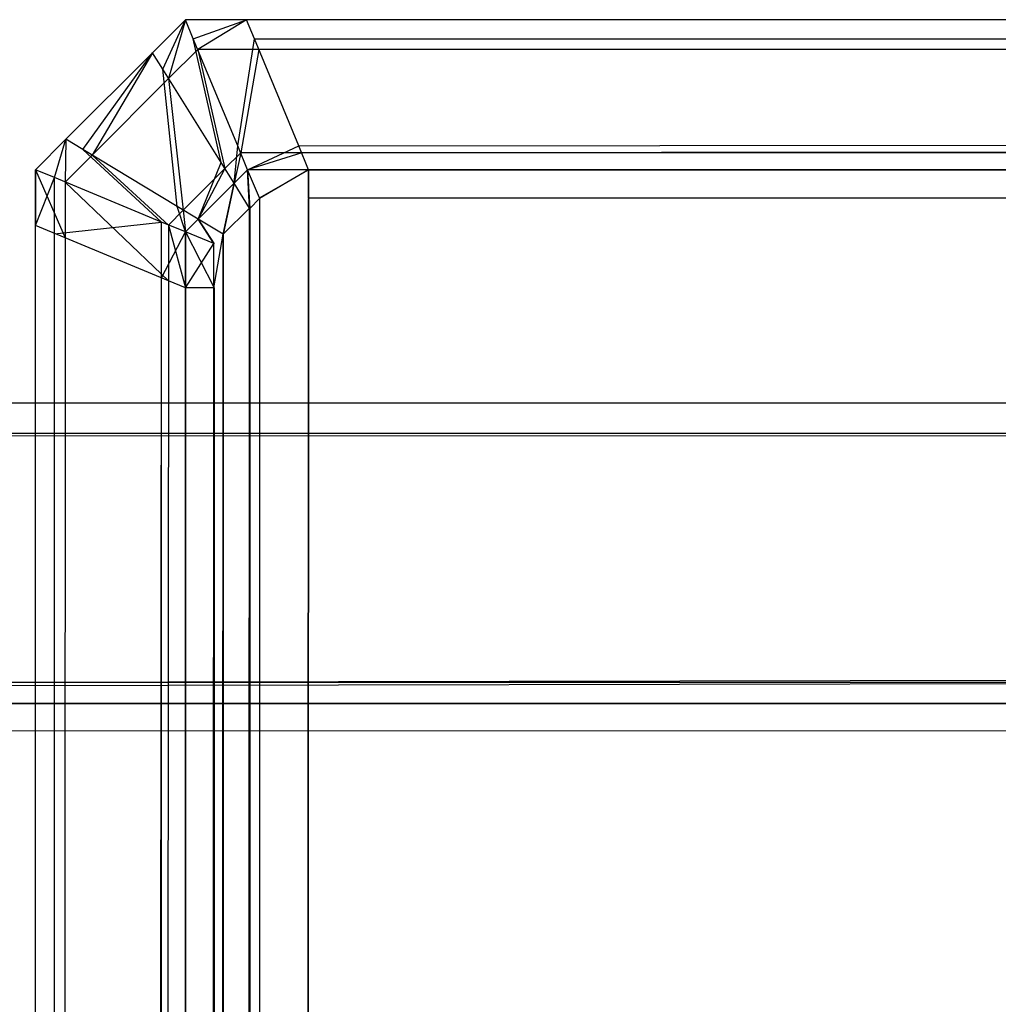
# Model space of a CAD drawing. Extents: x 0 to 1.6, y -0.5 to 0.
# Tile 44 of 188: x 0.00195 to 0.00521, y -0.00328 to 0. Entities that reach past the tile are written whole.
import ezdxf

# ---------------------------------------------------------------- set-up
doc = ezdxf.new("R2010")
doc.units = 0
for name, color, linetype in [('L49_FL_CHE_6___REPLACEMTFOREMPT', 7, 'CONTINUOUS'), ('L50_ABDECKPL_0___REPLACEMTFOREM', 7, 'CONTINUOUS'), ('L51_KORPUS1_0', 7, 'CONTINUOUS')]:
    doc.layers.add(name, color=color, linetype=linetype)

msp = doc.modelspace()

# ---------------------------------------------------------------- linework, layer by layer
at = {"layer": 'L49_FL_CHE_6___REPLACEMTFOREMPT', "color": 8}
for points, invisible_edges in [([(0.010305, -0.002288, 0.58973), (0.003119, -0.017215, 0.588526), (0.002597, -0.018299, 0.58973), (0.010305, -0.002288, 0.58973)], 13), ([(0.003119, -0.017215, 0.008379), (0.010305, -0.002288, 0.007175), (0.002597, -0.018299, 0.007175), (0.003119, -0.017215, 0.008379)], 13), ([(0.010305, -0.002288, 0.590534), (0.002597, -0.018299, 0.58973), (0.002597, -0.018299, 0.590534), (0.010305, -0.002288, 0.590534)], 13), ([(0.002597, -0.018299, 0.58973), (0.010305, -0.002288, 0.590534), (0.010305, -0.002288, 0.58973), (0.002597, -0.018299, 0.58973)], 14), ([(0.002975, -0.018171, 0.590534), (0.010305, -0.002288, 0.590534), (0.002597, -0.018299, 0.590534), (0.002975, -0.018171, 0.590534)], 13), ([(0.010305, -0.002288, 0.006962), (0.002777, -0.018238, 0.006962), (0.002597, -0.018299, 0.006962), (0.010305, -0.002288, 0.006962)], 13), ([(0.010305, -0.002288, 0.007175), (0.002597, -0.018299, 0.006962), (0.002597, -0.018299, 0.007175), (0.010305, -0.002288, 0.007175)], 13), ([(0.002597, -0.018299, 0.006962), (0.010305, -0.002288, 0.007175), (0.010305, -0.002288, 0.006962), (0.002597, -0.018299, 0.006962)], 14), ([(0.002777, -0.018238, 0.006962), (0.010305, -0.002288, 0.006962), (0.010392, -0.002419, 0.006962), (0.002777, -0.018238, 0.006962)], 14), ([(0.010305, -0.002288, 0.590534), (0.002975, -0.018171, 0.590534), (0.010487, -0.002565, 0.590534), (0.010305, -0.002288, 0.590534)], 14), ([(0.003119, -0.017215, 0.588526), (0.010305, -0.002288, 0.58973), (0.009783, -0.003372, 0.588526), (0.003119, -0.017215, 0.588526)], 14), ([(0.010305, -0.002288, 0.007175), (0.003119, -0.017215, 0.008379), (0.009783, -0.003372, 0.008379), (0.010305, -0.002288, 0.007175)], 14), ([(0.003014, -0.018713, 0.006962), (0.002777, -0.018238, 0.006962), (0.010392, -0.002419, 0.006962), (0.003014, -0.018713, 0.006962)], 10), ([(0.003014, -0.018713, 0.006962), (0.010392, -0.002419, 0.006962), (0.010766, -0.022311, 0.006962), (0.003014, -0.018713, 0.006962)], 13), ([(0.002975, -0.018171, 0.590534), (0.003208, -0.018638, 0.590534), (0.010487, -0.002565, 0.590534), (0.002975, -0.018171, 0.590534)], 13), ([(0.010487, -0.002565, 0.590534), (0.003208, -0.018638, 0.590534), (0.010829, -0.022176, 0.590534), (0.010487, -0.002565, 0.590534)], 10)]:
    msp.add_3dface(points, dxfattribs=dict(at, invisible_edges=invisible_edges))
at = {"layer": 'L50_ABDECKPL_0___REPLACEMTFOREM', "color": 39}
for points, invisible_edges in [([(0.001202, -0.001278, 0.601706), (0.471779, -0.001278, 0.601568), (0.001202, -0.001278, 0.601568), (0.001202, -0.001278, 0.601706)], 13), ([(0.471779, -0.001278, 0.601568), (0.001202, -0.001278, 0.601706), (0.471779, -0.001278, 0.601706), (0.471779, -0.001278, 0.601568)], 14), ([(0.471779, -0.001278, 0.591715), (0.001247, -0.001386, 0.591607), (0.001202, -0.001278, 0.591715), (0.471779, -0.001278, 0.591715)], 13), ([(0.001244, -0.001379, 0.601807), (0.471779, -0.001278, 0.601706), (0.001202, -0.001278, 0.601706), (0.001244, -0.001379, 0.601807)], 13), ([(0.001202, -0.001278, 0.591894), (0.471779, -0.001278, 0.591715), (0.001202, -0.001278, 0.591715), (0.001202, -0.001278, 0.591894)], 13), ([(0.471779, -0.001278, 0.591715), (0.001202, -0.001278, 0.591894), (0.471779, -0.001278, 0.591894), (0.471779, -0.001278, 0.591715)], 14), ([(0.001202, -0.001278, 0.601568), (0.471779, -0.001278, 0.591894), (0.001202, -0.001278, 0.591894), (0.001202, -0.001278, 0.601568)], 13), ([(0.471779, -0.001278, 0.591894), (0.001202, -0.001278, 0.601568), (0.471779, -0.001278, 0.601568), (0.471779, -0.001278, 0.591894)], 14), ([(0.471779, -0.001278, 0.601706), (0.001244, -0.001379, 0.601807), (0.471779, -0.001379, 0.601807), (0.471779, -0.001278, 0.601706)], 14), ([(0.001247, -0.001386, 0.591607), (0.471779, -0.001278, 0.591715), (0.471779, -0.001386, 0.591607), (0.001247, -0.001386, 0.591607)], 14), ([(0.001587, -0.002208, 0.602635), (0.471779, -0.001379, 0.601807), (0.001244, -0.001379, 0.601807), (0.001587, -0.002208, 0.602635)], 13), ([(0.471779, -0.001386, 0.591607), (0.001591, -0.002218, 0.590776), (0.001247, -0.001386, 0.591607), (0.471779, -0.001386, 0.591607)], 13), ([(0.471779, -0.001379, 0.601807), (0.001587, -0.002208, 0.602635), (0.471779, -0.002208, 0.602635), (0.471779, -0.001379, 0.601807)], 14), ([(0.001591, -0.002218, 0.590776), (0.471779, -0.001386, 0.591607), (0.471779, -0.002218, 0.590776), (0.001591, -0.002218, 0.590776)], 14), ([(0.001616, -0.002278, 0.602705), (0.471779, -0.002208, 0.602635), (0.001587, -0.002208, 0.602635), (0.001616, -0.002278, 0.602705)], 13), ([(0.471779, -0.002218, 0.590776), (0.001616, -0.002278, 0.590716), (0.001591, -0.002218, 0.590776), (0.471779, -0.002218, 0.590776)], 13), ([(0.471779, -0.002208, 0.602635), (0.001616, -0.002278, 0.602705), (0.471779, -0.002278, 0.602705), (0.471779, -0.002208, 0.602635)], 14), ([(0.001616, -0.002278, 0.590716), (0.471779, -0.002218, 0.590776), (0.471779, -0.002278, 0.590716), (0.001616, -0.002278, 0.590716)], 14), ([(0.475865, -0.002372, 0.602705), (0.001616, -0.002278, 0.602705), (0.001616, -0.002372, 0.602705), (0.475865, -0.002372, 0.602705)], 13), ([(0.001616, -0.002278, 0.602705), (0.475865, -0.002372, 0.602705), (0.471779, -0.002278, 0.602705), (0.001616, -0.002278, 0.602705)], 14), ([(0.471779, -0.002278, 0.590716), (0.001616, -0.002369, 0.590716), (0.001616, -0.002278, 0.590716), (0.471779, -0.002278, 0.590716)], 13), ([(0.001616, -0.002369, 0.590716), (0.471779, -0.002278, 0.590716), (0.471779, -0.002369, 0.590716), (0.001616, -0.002369, 0.590716)], 14), ([(0.001665, -0.501188, 0.590716), (0.001616, -0.002369, 0.590716), (0.471779, -0.002369, 0.590716), (0.001665, -0.501188, 0.590716)], 15), ([(0.001616, -0.002372, 0.602705), (0.001665, -0.501185, 0.602705), (0.475865, -0.002372, 0.602705), (0.001616, -0.002372, 0.602705)], 15), ([(0.001665, -0.501188, 0.590716), (0.471779, -0.002369, 0.590716), (0.471779, -0.501188, 0.590716), (0.001665, -0.501188, 0.590716)], 15), ([(0.475865, -0.002372, 0.602705), (0.001665, -0.501185, 0.602705), (0.471779, -0.501185, 0.602705), (0.475865, -0.002372, 0.602705)], 15)]:
    msp.add_3dface(points, dxfattribs=dict(at, invisible_edges=invisible_edges))
at = {"layer": 'L51_KORPUS1_0', "color": 8}
for points, invisible_edges in [([(0.002502, 0, 0.0005), (0.002427, -0.000165, 0.000436), (0.002392, -0.00011, 0.0005), (0.002502, 0, 0.0005)], 13), ([(0.002392, -0.00011, 0.000565), (0.002502, 0, 0.0005), (0.002392, -0.00011, 0.0005), (0.002392, -0.00011, 0.000565)], 13), ([(0.002502, 0, 0.0005), (0.002392, -0.00011, 0.000565), (0.002502, 0, 0.000565), (0.002502, 0, 0.0005)], 14), ([(0.002392, -0.00011, 0.007018), (0.002502, 0, 0.000565), (0.002392, -0.00011, 0.000565), (0.002392, -0.00011, 0.007018)], 13), ([(0.002502, 0, 0.000565), (0.002392, -0.00011, 0.007018), (0.002502, 0, 0.007018), (0.002502, 0, 0.000565)], 14), ([(0.002446, -0.000196, 0.007289), (0.002502, 0, 0.00719), (0.002392, -0.00011, 0.00719), (0.002446, -0.000196, 0.007289)], 13), ([(0.002392, -0.00011, 0.00719), (0.002502, 0, 0.007018), (0.002392, -0.00011, 0.007018), (0.002392, -0.00011, 0.00719)], 13), ([(0.002502, 0, 0.007018), (0.002392, -0.00011, 0.00719), (0.002502, 0, 0.00719), (0.002502, 0, 0.007018)], 14), ([(0.002427, -0.000165, 0.000436), (0.002502, 0, 0.0005), (0.002528, -0.000064, 0.000436), (0.002427, -0.000165, 0.000436)], 14), ([(0.002502, 0, 0.00719), (0.002446, -0.000196, 0.007289), (0.002543, -0.000099, 0.007289), (0.002502, 0, 0.00719)], 14), ([(0.002543, -0.000099, 0.007289), (0.002705, 0, 0.00719), (0.002502, 0, 0.00719), (0.002543, -0.000099, 0.007289)], 13), ([(0.002502, 0, 0.007018), (0.002705, 0, 0.000565), (0.002502, 0, 0.000565), (0.002502, 0, 0.007018)], 13), ([(0.002705, 0, 0.000565), (0.002502, 0, 0.007018), (0.002705, 0, 0.007018), (0.002705, 0, 0.000565)], 14), ([(0.002502, 0, 0.00719), (0.002705, 0, 0.007018), (0.002502, 0, 0.007018), (0.002502, 0, 0.00719)], 13), ([(0.002705, 0, 0.007018), (0.002502, 0, 0.00719), (0.002705, 0, 0.00719), (0.002705, 0, 0.007018)], 14), ([(0.002502, 0, 0.000565), (0.002705, 0, 0.0005), (0.002502, 0, 0.0005), (0.002502, 0, 0.000565)], 13), ([(0.002705, 0, 0.0005), (0.002502, 0, 0.000565), (0.002705, 0, 0.000565), (0.002705, 0, 0.0005)], 14), ([(0.002705, 0, 0.0005), (0.002528, -0.000064, 0.000436), (0.002502, 0, 0.0005), (0.002705, 0, 0.0005)], 13), ([(0.002528, -0.000064, 0.000436), (0.002705, 0, 0.0005), (0.002732, -0.000064, 0.000436), (0.002528, -0.000064, 0.000436)], 14), ([(0.002705, 0, 0.00719), (0.002543, -0.000099, 0.007289), (0.002746, -0.000099, 0.007289), (0.002705, 0, 0.00719)], 14), ([(0.002746, -0.000099, 0.007289), (0.5, 0, 0.00719), (0.002705, 0, 0.00719), (0.002746, -0.000099, 0.007289)], 13), ([(0.002705, 0, 0.007018), (0.5, 0, 0.000565), (0.002705, 0, 0.000565), (0.002705, 0, 0.007018)], 13), ([(0.5, 0, 0.000565), (0.002705, 0, 0.007018), (0.5, 0, 0.007018), (0.5, 0, 0.000565)], 14), ([(0.002705, 0, 0.00719), (0.5, 0, 0.007018), (0.002705, 0, 0.007018), (0.002705, 0, 0.00719)], 13), ([(0.5, 0, 0.007018), (0.002705, 0, 0.00719), (0.5, 0, 0.00719), (0.5, 0, 0.007018)], 14), ([(0.5, 0, 0.0005), (0.002732, -0.000064, 0.000436), (0.002705, 0, 0.0005), (0.5, 0, 0.0005)], 13), ([(0.002705, 0, 0.000565), (0.5, 0, 0.0005), (0.002705, 0, 0.0005), (0.002705, 0, 0.000565)], 13), ([(0.5, 0, 0.0005), (0.002705, 0, 0.000565), (0.5, 0, 0.000565), (0.5, 0, 0.0005)], 14), ([(0.002732, -0.000064, 0.000436), (0.5, 0, 0.0005), (0.5, -0.000064, 0.000436), (0.002732, -0.000064, 0.000436)], 14), ([(0.5, 0, 0.00719), (0.002746, -0.000099, 0.007289), (0.5, -0.000099, 0.007289), (0.5, 0, 0.00719)], 14), ([(0.002528, -0.000064, 0.000436), (0.002621, -0.000476, 0.000079), (0.002427, -0.000165, 0.000436), (0.002528, -0.000064, 0.000436)], 13), ([(0.002621, -0.000476, 0.000079), (0.002528, -0.000064, 0.000436), (0.002676, -0.00042, 0.000079), (0.002621, -0.000476, 0.000079)], 14), ([(0.002732, -0.000064, 0.000436), (0.002676, -0.00042, 0.000079), (0.002528, -0.000064, 0.000436), (0.002732, -0.000064, 0.000436)], 13), ([(0.002676, -0.00042, 0.000079), (0.002732, -0.000064, 0.000436), (0.002879, -0.00042, 0.000079), (0.002676, -0.00042, 0.000079)], 14), ([(0.5, -0.000064, 0.000436), (0.002879, -0.00042, 0.000079), (0.002732, -0.000064, 0.000436), (0.5, -0.000064, 0.000436)], 13), ([(0.002879, -0.00042, 0.000079), (0.5, -0.000064, 0.000436), (0.5, -0.00042, 0.00008), (0.002879, -0.00042, 0.000079)], 14), ([(0.002104, -0.000398, 0.00719), (0.002392, -0.00011, 0.007018), (0.002104, -0.000398, 0.007018), (0.002104, -0.000398, 0.00719)], 13), ([(0.002392, -0.00011, 0.007018), (0.002104, -0.000398, 0.00719), (0.002392, -0.00011, 0.00719), (0.002392, -0.00011, 0.007018)], 14), ([(0.002191, -0.000451, 0.007289), (0.002392, -0.00011, 0.00719), (0.002104, -0.000398, 0.00719), (0.002191, -0.000451, 0.007289)], 13), ([(0.002104, -0.000398, 0.007018), (0.002392, -0.00011, 0.000565), (0.002104, -0.000398, 0.000565), (0.002104, -0.000398, 0.007018)], 13), ([(0.002392, -0.00011, 0.000565), (0.002104, -0.000398, 0.007018), (0.002392, -0.00011, 0.007018), (0.002392, -0.00011, 0.000565)], 14), ([(0.002104, -0.000398, 0.000565), (0.002392, -0.00011, 0.0005), (0.002104, -0.000398, 0.0005), (0.002104, -0.000398, 0.000565)], 13), ([(0.002392, -0.00011, 0.0005), (0.002104, -0.000398, 0.000565), (0.002392, -0.00011, 0.000565), (0.002392, -0.00011, 0.0005)], 14), ([(0.002392, -0.00011, 0.0005), (0.00216, -0.000432, 0.000436), (0.002104, -0.000398, 0.0005), (0.002392, -0.00011, 0.0005)], 13), ([(0.00216, -0.000432, 0.000436), (0.002392, -0.00011, 0.0005), (0.002427, -0.000165, 0.000436), (0.00216, -0.000432, 0.000436)], 14), ([(0.002392, -0.00011, 0.00719), (0.002191, -0.000451, 0.007289), (0.002446, -0.000196, 0.007289), (0.002392, -0.00011, 0.00719)], 14), ([(0.002633, -0.000496, 0.007633), (0.002543, -0.000099, 0.007289), (0.002446, -0.000196, 0.007289), (0.002633, -0.000496, 0.007633)], 13), ([(0.002543, -0.000099, 0.007289), (0.002633, -0.000496, 0.007633), (0.002686, -0.000443, 0.007633), (0.002543, -0.000099, 0.007289)], 14), ([(0.002686, -0.000443, 0.007633), (0.002746, -0.000099, 0.007289), (0.002543, -0.000099, 0.007289), (0.002686, -0.000443, 0.007633)], 13), ([(0.002746, -0.000099, 0.007289), (0.002686, -0.000443, 0.007633), (0.002889, -0.000443, 0.007633), (0.002746, -0.000099, 0.007289)], 14), ([(0.002889, -0.000443, 0.007633), (0.5, -0.000099, 0.007289), (0.002746, -0.000099, 0.007289), (0.002889, -0.000443, 0.007633)], 13), ([(0.5, -0.000099, 0.007289), (0.002889, -0.000443, 0.007633), (0.5, -0.000443, 0.007633), (0.5, -0.000099, 0.007289)], 14), ([(0.002427, -0.000165, 0.000436), (0.002474, -0.000622, 0.000079), (0.00216, -0.000432, 0.000436), (0.002427, -0.000165, 0.000436)], 13), ([(0.002494, -0.000635, 0.007633), (0.002446, -0.000196, 0.007289), (0.002191, -0.000451, 0.007289), (0.002494, -0.000635, 0.007633)], 13), ([(0.002474, -0.000622, 0.000079), (0.002427, -0.000165, 0.000436), (0.002621, -0.000476, 0.000079), (0.002474, -0.000622, 0.000079)], 14), ([(0.002446, -0.000196, 0.007289), (0.002494, -0.000635, 0.007633), (0.002633, -0.000496, 0.007633), (0.002446, -0.000196, 0.007289)], 14), ([(0.002002, -0.0005, 0.00719), (0.002104, -0.000398, 0.007018), (0.002002, -0.0005, 0.007018), (0.002002, -0.0005, 0.00719)], 13), ([(0.002104, -0.000398, 0.007018), (0.002002, -0.0005, 0.00719), (0.002104, -0.000398, 0.00719), (0.002104, -0.000398, 0.007018)], 14), ([(0.002101, -0.000541, 0.007289), (0.002104, -0.000398, 0.00719), (0.002002, -0.0005, 0.00719), (0.002101, -0.000541, 0.007289)], 13), ([(0.002002, -0.0005, 0.007018), (0.002104, -0.000398, 0.000565), (0.002002, -0.0005, 0.000565), (0.002002, -0.0005, 0.007018)], 13), ([(0.002104, -0.000398, 0.000565), (0.002002, -0.0005, 0.007018), (0.002104, -0.000398, 0.007018), (0.002104, -0.000398, 0.000565)], 14), ([(0.002002, -0.0005, 0.000565), (0.002104, -0.000398, 0.0005), (0.002002, -0.0005, 0.0005), (0.002002, -0.0005, 0.000565)], 13), ([(0.002104, -0.000398, 0.0005), (0.002002, -0.0005, 0.000565), (0.002104, -0.000398, 0.000565), (0.002104, -0.000398, 0.0005)], 14), ([(0.002104, -0.000398, 0.0005), (0.002066, -0.000526, 0.000436), (0.002002, -0.0005, 0.0005), (0.002104, -0.000398, 0.0005)], 13), ([(0.002066, -0.000526, 0.000436), (0.002104, -0.000398, 0.0005), (0.00216, -0.000432, 0.000436), (0.002066, -0.000526, 0.000436)], 14), ([(0.002104, -0.000398, 0.00719), (0.002101, -0.000541, 0.007289), (0.002191, -0.000451, 0.007289), (0.002104, -0.000398, 0.00719)], 14), ([(0.002676, -0.00042, 0.000079), (0.002664, -0.000545), (0.002621, -0.000476, 0.000079), (0.002676, -0.00042, 0.000079)], 13), ([(0.002664, -0.000545), (0.002676, -0.00042, 0.000079), (0.002709, -0.0005), (0.002664, -0.000545)], 14), ([(0.002879, -0.00042, 0.000079), (0.002709, -0.0005), (0.002676, -0.00042, 0.000079), (0.002879, -0.00042, 0.000079)], 13), ([(0.002709, -0.0005), (0.002879, -0.00042, 0.000079), (0.002912, -0.0005), (0.002709, -0.0005)], 14), ([(0.5, -0.00042, 0.00008), (0.002912, -0.0005), (0.002879, -0.00042, 0.000079), (0.5, -0.00042, 0.00008)], 13), ([(0.002912, -0.0005), (0.5, -0.00042, 0.00008), (0.5, -0.0005), (0.002912, -0.0005)], 14), ([(0.00216, -0.000432, 0.000436), (0.002422, -0.000674, 0.000079), (0.002066, -0.000526, 0.000436), (0.00216, -0.000432, 0.000436)], 13), ([(0.002445, -0.000684, 0.007633), (0.002191, -0.000451, 0.007289), (0.002101, -0.000541, 0.007289), (0.002445, -0.000684, 0.007633)], 13), ([(0.002422, -0.000674, 0.000079), (0.00216, -0.000432, 0.000436), (0.002474, -0.000622, 0.000079), (0.002422, -0.000674, 0.000079)], 14), ([(0.002191, -0.000451, 0.007289), (0.002445, -0.000684, 0.007633), (0.002494, -0.000635, 0.007633), (0.002191, -0.000451, 0.007289)], 14), ([(0.002664, -0.000545, 0.00769), (0.002686, -0.000443, 0.007633), (0.002633, -0.000496, 0.007633), (0.002664, -0.000545, 0.00769)], 13), ([(0.002686, -0.000443, 0.007633), (0.002664, -0.000545, 0.00769), (0.002709, -0.0005, 0.00769), (0.002686, -0.000443, 0.007633)], 14), ([(0.002709, -0.0005, 0.00769), (0.002889, -0.000443, 0.007633), (0.002686, -0.000443, 0.007633), (0.002709, -0.0005, 0.00769)], 13), ([(0.002889, -0.000443, 0.007633), (0.002709, -0.0005, 0.00769), (0.002912, -0.0005, 0.00769), (0.002889, -0.000443, 0.007633)], 14), ([(0.002912, -0.0005, 0.00769), (0.5, -0.000443, 0.007633), (0.002889, -0.000443, 0.007633), (0.002912, -0.0005, 0.00769)], 13), ([(0.5, -0.000443, 0.007633), (0.002912, -0.0005, 0.00769), (0.5, -0.0005, 0.00769), (0.5, -0.000443, 0.007633)], 14), ([(0.002621, -0.000476, 0.000079), (0.002544, -0.000665), (0.002474, -0.000622, 0.000079), (0.002621, -0.000476, 0.000079)], 13), ([(0.002544, -0.000665), (0.002621, -0.000476, 0.000079), (0.002664, -0.000545), (0.002544, -0.000665)], 14), ([(0.002002, -0.0005, 0.007018), (0.002002, -0.000686, 0.000565), (0.002002, -0.000686, 0.007018), (0.002002, -0.0005, 0.007018)], 13), ([(0.002002, -0.000686, 0.000565), (0.002002, -0.0005, 0.007018), (0.002002, -0.0005, 0.000565), (0.002002, -0.000686, 0.000565)], 14), ([(0.002002, -0.0005, 0.00719), (0.002002, -0.000686, 0.007018), (0.002002, -0.000686, 0.00719), (0.002002, -0.0005, 0.00719)], 13), ([(0.002002, -0.000686, 0.007018), (0.002002, -0.0005, 0.00719), (0.002002, -0.0005, 0.007018), (0.002002, -0.000686, 0.007018)], 14), ([(0.002066, -0.000526, 0.000436), (0.002002, -0.000686, 0.0005), (0.002002, -0.0005, 0.0005), (0.002066, -0.000526, 0.000436)], 13), ([(0.002002, -0.0005, 0.000565), (0.002002, -0.000686, 0.0005), (0.002002, -0.000686, 0.000565), (0.002002, -0.0005, 0.000565)], 13), ([(0.002002, -0.000686, 0.0005), (0.002002, -0.0005, 0.000565), (0.002002, -0.0005, 0.0005), (0.002002, -0.000686, 0.0005)], 14), ([(0.002101, -0.000727, 0.007289), (0.002002, -0.0005, 0.00719), (0.002002, -0.000686, 0.00719), (0.002101, -0.000727, 0.007289)], 13), ([(0.002002, -0.0005, 0.00719), (0.002101, -0.000727, 0.007289), (0.002101, -0.000541, 0.007289), (0.002002, -0.0005, 0.00719)], 14), ([(0.002544, -0.000665, 0.00769), (0.002633, -0.000496, 0.007633), (0.002494, -0.000635, 0.007633), (0.002544, -0.000665, 0.00769)], 13), ([(0.002633, -0.000496, 0.007633), (0.002544, -0.000665, 0.00769), (0.002664, -0.000545, 0.00769), (0.002633, -0.000496, 0.007633)], 14), ([(0.002709, -0.0005), (0.002715, -0.000628), (0.002664, -0.000545), (0.002709, -0.0005)], 13), ([(0.002716, -0.000629, 0.00769), (0.002709, -0.0005, 0.00769), (0.002664, -0.000545, 0.00769), (0.002716, -0.000629, 0.00769)], 13), ([(0.002715, -0.000628), (0.002709, -0.0005), (0.002748, -0.000594), (0.002715, -0.000628)], 14), ([(0.002912, -0.0005), (0.002748, -0.000594), (0.002709, -0.0005), (0.002912, -0.0005)], 13), ([(0.002749, -0.000596, 0.00769), (0.002912, -0.0005, 0.00769), (0.002709, -0.0005, 0.00769), (0.002749, -0.000596, 0.00769)], 13), ([(0.002709, -0.0005, 0.00769), (0.002716, -0.000629, 0.00769), (0.002749, -0.000596, 0.00769), (0.002709, -0.0005, 0.00769)], 14), ([(0.002748, -0.000594), (0.002912, -0.0005), (0.002912, -0.000594), (0.002748, -0.000594)], 14), ([(0.002912, -0.0005, 0.00769), (0.002749, -0.000596, 0.00769), (0.002912, -0.000596, 0.00769), (0.002912, -0.0005, 0.00769)], 14), ([(0.5, -0.0005), (0.002912, -0.000594), (0.002912, -0.0005), (0.5, -0.0005)], 13), ([(0.002912, -0.000594), (0.5, -0.0005), (0.5, -0.000594), (0.002912, -0.000594)], 14), ([(0.5, -0.000596, 0.00769), (0.002912, -0.0005, 0.00769), (0.002912, -0.000596, 0.00769), (0.5, -0.000596, 0.00769)], 13), ([(0.002912, -0.0005, 0.00769), (0.5, -0.000596, 0.00769), (0.5, -0.0005, 0.00769), (0.002912, -0.0005, 0.00769)], 14), ([(0.002002, -0.000686, 0.0005), (0.002066, -0.000526, 0.000436), (0.002066, -0.000713, 0.000436), (0.002002, -0.000686, 0.0005)], 14), ([(0.002422, -0.000674, 0.000079), (0.002066, -0.000713, 0.000436), (0.002066, -0.000526, 0.000436), (0.002422, -0.000674, 0.000079)], 13), ([(0.002445, -0.00087, 0.007633), (0.002101, -0.000541, 0.007289), (0.002101, -0.000727, 0.007289), (0.002445, -0.00087, 0.007633)], 13), ([(0.002101, -0.000541, 0.007289), (0.002445, -0.00087, 0.007633), (0.002445, -0.000684, 0.007633), (0.002101, -0.000541, 0.007289)], 14), ([(0.002628, -0.000716, 0.00769), (0.002664, -0.000545, 0.00769), (0.002544, -0.000665, 0.00769), (0.002628, -0.000716, 0.00769)], 13), ([(0.002664, -0.000545), (0.002627, -0.000715), (0.002544, -0.000665), (0.002664, -0.000545)], 13), ([(0.002627, -0.000715), (0.002664, -0.000545), (0.002715, -0.000628), (0.002627, -0.000715)], 14), ([(0.002664, -0.000545, 0.00769), (0.002628, -0.000716, 0.00769), (0.002716, -0.000629, 0.00769), (0.002664, -0.000545, 0.00769)], 14), ([(0.002474, -0.000622, 0.000079), (0.002502, -0.000707), (0.002422, -0.000674, 0.000079), (0.002474, -0.000622, 0.000079)], 13), ([(0.002502, -0.000707), (0.002474, -0.000622, 0.000079), (0.002544, -0.000665), (0.002502, -0.000707)], 14), ([(0.002748, -0.497406), (0.002715, -0.000628), (0.002748, -0.000594), (0.002748, -0.497406)], 10), ([(0.002716, -0.000629, 0.00769), (0.002749, -0.497404, 0.00769), (0.002749, -0.000596, 0.00769), (0.002716, -0.000629, 0.00769)], 10), ([(0.002748, -0.497406), (0.002748, -0.000594), (0.002912, -0.000594), (0.002748, -0.497406)], 15), ([(0.002748, -0.497406), (0.002912, -0.000594), (0.002909, -0.497406), (0.002748, -0.497406)], 15), ([(0.002749, -0.000596, 0.00769), (0.002749, -0.497404, 0.00769), (0.002912, -0.000596, 0.00769), (0.002749, -0.000596, 0.00769)], 13), ([(0.002912, -0.000596, 0.00769), (0.002749, -0.497404, 0.00769), (0.002909, -0.497404, 0.00769), (0.002912, -0.000596, 0.00769)], 14), ([(0.002909, -0.497406), (0.002912, -0.000594), (0.5, -0.497406), (0.002909, -0.497406)], 15), ([(0.002912, -0.000596, 0.00769), (0.002909, -0.497404, 0.00769), (0.5, -0.497404, 0.00769), (0.002912, -0.000596, 0.00769)], 15), ([(0.5, -0.497406), (0.002912, -0.000594), (0.5, -0.000594), (0.5, -0.497406)], 15), ([(0.002912, -0.000596, 0.00769), (0.5, -0.497404, 0.00769), (0.5, -0.000596, 0.00769), (0.002912, -0.000596, 0.00769)], 15), ([(0.002502, -0.000707, 0.00769), (0.002494, -0.000635, 0.007633), (0.002445, -0.000684, 0.007633), (0.002502, -0.000707, 0.00769)], 13), ([(0.002494, -0.000635, 0.007633), (0.002502, -0.000707, 0.00769), (0.002544, -0.000665, 0.00769), (0.002494, -0.000635, 0.007633)], 14), ([(0.002632, -0.49729), (0.002627, -0.000715), (0.002715, -0.000628), (0.002632, -0.49729)], 13), ([(0.002628, -0.000716, 0.00769), (0.002633, -0.497289, 0.00769), (0.002716, -0.000629, 0.00769), (0.002628, -0.000716, 0.00769)], 13), ([(0.002632, -0.49729), (0.002715, -0.000628), (0.002711, -0.497369), (0.002632, -0.49729)], 10), ([(0.002716, -0.000629, 0.00769), (0.002633, -0.497289, 0.00769), (0.002712, -0.497368, 0.00769), (0.002716, -0.000629, 0.00769)], 10), ([(0.002711, -0.497369), (0.002715, -0.000628), (0.002748, -0.497406), (0.002711, -0.497369)], 13), ([(0.002716, -0.000629, 0.00769), (0.002712, -0.497368, 0.00769), (0.002749, -0.497404, 0.00769), (0.002716, -0.000629, 0.00769)], 13), ([(0.002002, -0.000686, 0.007018), (0.002002, -0.497291, 0.000565), (0.002002, -0.497291, 0.007018), (0.002002, -0.000686, 0.007018)], 13), ([(0.002002, -0.497291, 0.000565), (0.002002, -0.000686, 0.007018), (0.002002, -0.000686, 0.000565), (0.002002, -0.497291, 0.000565)], 14), ([(0.002002, -0.000686, 0.00719), (0.002002, -0.497291, 0.007018), (0.002002, -0.497291, 0.00719), (0.002002, -0.000686, 0.00719)], 13), ([(0.002002, -0.497291, 0.007018), (0.002002, -0.000686, 0.00719), (0.002002, -0.000686, 0.007018), (0.002002, -0.497291, 0.007018)], 14), ([(0.002002, -0.497291, 0.00719), (0.002101, -0.000727, 0.007289), (0.002002, -0.000686, 0.00719), (0.002002, -0.497291, 0.00719)], 13), ([(0.002002, -0.000686, 0.000565), (0.002002, -0.497291, 0.0005), (0.002002, -0.497291, 0.000565), (0.002002, -0.000686, 0.000565)], 13), ([(0.002002, -0.497291, 0.0005), (0.002002, -0.000686, 0.000565), (0.002002, -0.000686, 0.0005), (0.002002, -0.497291, 0.0005)], 14), ([(0.002066, -0.000713, 0.000436), (0.002002, -0.497291, 0.0005), (0.002002, -0.000686, 0.0005), (0.002066, -0.000713, 0.000436)], 13), ([(0.002066, -0.000713, 0.000436), (0.002422, -0.000674, 0.000079), (0.002422, -0.00086, 0.000079), (0.002066, -0.000713, 0.000436)], 14), ([(0.002502, -0.000707), (0.002422, -0.00086, 0.000079), (0.002422, -0.000674, 0.000079), (0.002502, -0.000707)], 13), ([(0.002502, -0.000893, 0.00769), (0.002445, -0.000684, 0.007633), (0.002445, -0.00087, 0.007633), (0.002502, -0.000893, 0.00769)], 13), ([(0.002445, -0.000684, 0.007633), (0.002502, -0.000893, 0.00769), (0.002502, -0.000707, 0.00769), (0.002445, -0.000684, 0.007633)], 14), ([(0.002598, -0.000747, 0.00769), (0.002544, -0.000665, 0.00769), (0.002502, -0.000707, 0.00769), (0.002598, -0.000747, 0.00769)], 13), ([(0.002544, -0.000665), (0.002596, -0.000746), (0.002502, -0.000707), (0.002544, -0.000665)], 13), ([(0.002544, -0.000665, 0.00769), (0.002598, -0.000747, 0.00769), (0.002628, -0.000716, 0.00769), (0.002544, -0.000665, 0.00769)], 14), ([(0.002596, -0.000746), (0.002544, -0.000665), (0.002627, -0.000715), (0.002596, -0.000746)], 14), ([(0.002002, -0.497291, 0.0005), (0.002066, -0.000713, 0.000436), (0.002066, -0.497265, 0.000436), (0.002002, -0.497291, 0.0005)], 14), ([(0.002422, -0.00086, 0.000079), (0.002066, -0.497265, 0.000436), (0.002066, -0.000713, 0.000436), (0.002422, -0.00086, 0.000079)], 13), ([(0.002422, -0.00086, 0.000079), (0.002502, -0.000707), (0.002502, -0.000893), (0.002422, -0.00086, 0.000079)], 14), ([(0.002596, -0.000746), (0.002502, -0.000893), (0.002502, -0.000707), (0.002596, -0.000746)], 13), ([(0.002598, -0.000893, 0.00769), (0.002502, -0.000707, 0.00769), (0.002502, -0.000893, 0.00769), (0.002598, -0.000893, 0.00769)], 13), ([(0.002502, -0.000707, 0.00769), (0.002598, -0.000893, 0.00769), (0.002598, -0.000747, 0.00769), (0.002502, -0.000707, 0.00769)], 14), ([(0.002627, -0.000715), (0.002596, -0.000893), (0.002596, -0.000746), (0.002627, -0.000715)], 13), ([(0.002596, -0.000893), (0.002627, -0.000715), (0.002596, -0.497085), (0.002596, -0.000893)], 10), ([(0.002596, -0.497085), (0.002627, -0.000715), (0.002596, -0.497254), (0.002596, -0.497085)], 13), ([(0.002596, -0.497254), (0.002627, -0.000715), (0.002632, -0.49729), (0.002596, -0.497254)], 10), ([(0.002598, -0.497085, 0.00769), (0.002633, -0.497289, 0.00769), (0.002628, -0.000716, 0.00769), (0.002598, -0.497085, 0.00769)], 10), ([(0.002598, -0.000747, 0.00769), (0.002598, -0.497085, 0.00769), (0.002628, -0.000716, 0.00769), (0.002598, -0.000747, 0.00769)], 15), ([(0.002101, -0.000727, 0.007289), (0.002002, -0.497291, 0.00719), (0.002101, -0.497251, 0.007289), (0.002101, -0.000727, 0.007289)], 14), ([(0.002101, -0.497251, 0.007289), (0.002445, -0.00087, 0.007633), (0.002101, -0.000727, 0.007289), (0.002101, -0.497251, 0.007289)], 13), ([(0.002502, -0.000893), (0.002596, -0.000746), (0.002596, -0.000893), (0.002502, -0.000893)], 14), ([(0.002598, -0.497085, 0.00769), (0.002598, -0.000747, 0.00769), (0.002598, -0.000893, 0.00769), (0.002598, -0.497085, 0.00769)], 15), ([(0.002066, -0.497265, 0.000436), (0.002422, -0.00086, 0.000079), (0.002422, -0.497117, 0.000079), (0.002066, -0.497265, 0.000436)], 14), ([(0.002445, -0.00087, 0.007633), (0.002101, -0.497251, 0.007289), (0.002445, -0.497108, 0.007633), (0.002445, -0.00087, 0.007633)], 14), ([(0.002502, -0.000893), (0.002422, -0.497117, 0.000079), (0.002422, -0.00086, 0.000079), (0.002502, -0.000893)], 13), ([(0.002445, -0.497108, 0.007633), (0.002502, -0.000893, 0.00769), (0.002445, -0.00087, 0.007633), (0.002445, -0.497108, 0.007633)], 13), ([(0.002422, -0.497117, 0.000079), (0.002502, -0.000893), (0.002502, -0.497085), (0.002422, -0.497117, 0.000079)], 14), ([(0.002502, -0.000893, 0.00769), (0.002445, -0.497108, 0.007633), (0.002502, -0.497085, 0.00769), (0.002502, -0.000893, 0.00769)], 14), ([(0.002596, -0.000893), (0.002502, -0.497085), (0.002502, -0.000893), (0.002596, -0.000893)], 13), ([(0.002502, -0.497085), (0.002596, -0.000893), (0.002596, -0.497085), (0.002502, -0.497085)], 14), ([(0.002502, -0.497085, 0.00769), (0.002598, -0.000893, 0.00769), (0.002502, -0.000893, 0.00769), (0.002502, -0.497085, 0.00769)], 13), ([(0.002598, -0.000893, 0.00769), (0.002502, -0.497085, 0.00769), (0.002598, -0.497085, 0.00769), (0.002598, -0.000893, 0.00769)], 14)]:
    msp.add_3dface(points, dxfattribs=dict(at, invisible_edges=invisible_edges))

doc.saveas('drawing.dxf')
